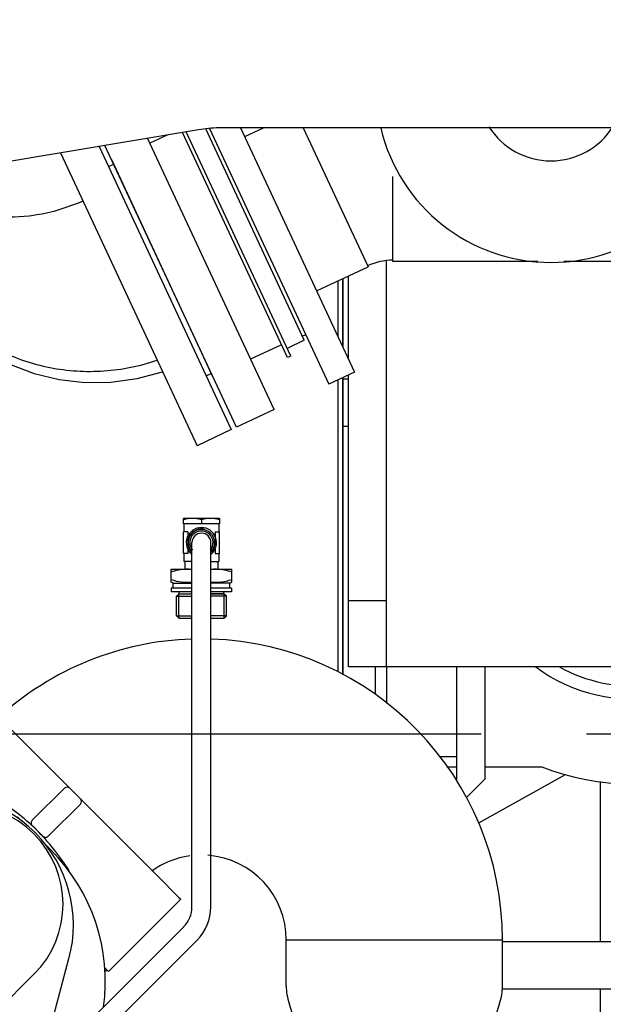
# Model space of a CAD drawing. Header units: millimetres. Extents: x 0 to 1189, y 0 to 841.
# Tile 172 of 179: x 935 to 947, y 684 to 705. Entities that reach past the tile are written whole.
import ezdxf
from ezdxf.enums import TextEntityAlignment as Align

# ---------------------------------------------------------------- set-up
doc = ezdxf.new("R2010")
doc.units = ezdxf.units.MM
doc.header["$LTSCALE"] = 65.395
doc.linetypes.add('CENTER', pattern=[0.6, 0.375, -0.075, 0.075, -0.075])
doc.layers.get('0').update_dxf_attribs({"linetype": 'CONTINUOUS'})
for name, color, linetype in [('1007_885011_97_PBL676', 7, 'CONTINUOUS'), ('25007_040000_TLKGS_KS_V_ABL574', 7, 'CONTINUOUS'), ('25007_041000_TLKGS_KS_V_ABL575', 7, 'CONTINUOUS'), ('25007_060000_IMO-2_SKL_PBL501', 7, 'CONTINUOUS'), ('25007_060000_IMO-2_SKL_PBL502', 7, 'CONTINUOUS'), ('25007_060000_IMO-2_SKL_PBL504', 7, 'CONTINUOUS'), ('25007_060000_IMO-2_SKL_PBL505', 7, 'CONTINUOUS'), ('25007_060000_IMO-2_SKL_PBL506', 7, 'CONTINUOUS'), ('25007_060000_IMO-2_SKL_PBL510', 7, 'CONTINUOUS'), ('25007_060000_IMO-2_SKL_PBL517', 7, 'CONTINUOUS'), ('25007_060000_IMO-2_SKL_PBL525', 7, 'CONTINUOUS'), ('25007_060000_IMO-2_SKL_PBL527', 7, 'CONTINUOUS'), ('25007_060000_IMO-2_SKL_PBL530', 7, 'CONTINUOUS'), ('25007_060000_IMO-2_SKL_PBL532', 7, 'CONTINUOUS'), ('25007_060000_IMO-2_SKL_PBL534', 7, 'CONTINUOUS'), ('25007_060000_IMO-2_SKL_PBL536', 7, 'CONTINUOUS'), ('25007_060000_IMO-2_SKL_PBL538', 7, 'CONTINUOUS'), ('25007_060000_IMO-2_SKL_PBL540', 7, 'CONTINUOUS'), ('25007_060000_TLKGS_KGS_V_ABL465', 7, 'CONTINUOUS'), ('25007_061000_TLKGS_KGS_V_ABL466', 7, 'CONTINUOUS'), ('25007_153200_271333_ABL395', 7, 'CONTINUOUS'), ('25007_153200_33_ABL608', 7, 'CONTINUOUS'), ('25007_153200_33_T1_PBL677', 7, 'CONTINUOUS'), ('25007_153200_33_T2_PBL617', 7, 'CONTINUOUS'), ('25007_153200_93_ABL477', 7, 'CONTINUOUS'), ('25007_153700_00_12_AC_ABL626', 7, 'CONTINUOUS'), ('25007_153700_00_12_AC_ABL628', 7, 'CONTINUOUS'), ('25007_153700_00_12_T1_AC_PBL627', 7, 'CONTINUOUS'), ('25007_153700_00_12_T1_AC_PBL629', 7, 'CONTINUOUS'), ('25067_000000_IMO-2_SKL_PBL508', 7, 'CONTINUOUS'), ('25067_000000_IMO-2_SKL_PBL511', 7, 'CONTINUOUS'), ('25067_000000_IMO-2_SKL_PBL514', 7, 'CONTINUOUS'), ('25067_000000_IMO-2_SKL_PBL515', 7, 'CONTINUOUS'), ('25067_000000_IMO-2_SKL_PBL516', 7, 'CONTINUOUS'), ('25067_000000_IMO-2_SKL_PBL520', 7, 'CONTINUOUS'), ('25067_000000_IMO-2_SKL_PBL523', 7, 'CONTINUOUS'), ('25067_030000_TLKGS_V_ABL451', 7, 'CONTINUOUS'), ('25067_100000_TLKGS_V_ABL485', 7, 'CONTINUOUS'), ('25067_153000_20_T1_PBL611', 7, 'CONTINUOUS'), ('25067_700000_TLKGS_V_ABL521', 7, 'CONTINUOUS'), ('25067_800000_TLKGS_V_ABL518', 7, 'CONTINUOUS'), ('6M25C_GENSET_SCHUTZHAUBE_ABL471', 7, 'CONTINUOUS'), ('BOGEN-S-2D-180-114_3X3_6_PBL578', 7, 'CONTINUOUS'), ('BOGEN-S-2D-45-88_9X3_2_PBL2389', 7, 'CONTINUOUS'), ('D7603-A27X32-CU_PBL599', 7, 'CONTINUOUS'), ('E1514-IBC_DN65PN40X2_PBL656', 7, 'CONTINUOUS'), ('E1514-IBC_DN65PN40X2_PBL682', 7, 'CONTINUOUS'), ('GESTRA_RK41_PN6_DN80_PBL675', 7, 'CONTINUOUS'), ('GWR-3_4-1_4_PBL596', 7, 'CONTINUOUS'), ('links_2_VBL392', 7, 'CONTINUOUS'), ('SVH10LR_PBL601', 7, 'CONTINUOUS')]:
    doc.layers.add(name, color=color, linetype=linetype)
doc.styles.get("Standard").update_dxf_attribs({"font": 'txt', "width": 0.6})
doc.dimstyles.new('DIMSTYLE_4', dxfattribs={"dimtxt": 3.5, "dimasz": 3.5, "dimexe": 1.8, "dimexo": 0, "dimgap": 0.875, "dimtad": 1, "dimlfac": 25, "dimdsep": 46, "dimtxsty": 'STANDARD', "dimblk": '_FILLED', "dimblk1": '_FILLED', "dimblk2": '_FILLED', "dimcen": 0.09, "dimadec": 0, "dimazin": 0, "dimtp": 1.2, "dimtm": 1.2, "dimtfac": 1, "dimtofl": 0, "dimtmove": 0, "dimatfit": 3, "dimldrblk": '_FILLED', "dimfxl": 1, "dimtolj": 1, "dimarcsym": 0})

# ---------------------------------------------------------------- blocks, each defined once
blk = doc.blocks.new('_FILLED')
at = {"color": 0, "linetype": 'BYBLOCK'}
blk.add_solid([(0, 0), (-1, 0.1671), (-1, -0.1671)], dxfattribs=at)
blk = doc.blocks.new('*D13')
at = {"color": 2, "linetype": 'CONTINUOUS'}
for p, q in [((946.753, 690), (982.84, 690)), ((981.04, 690), (981.04, 664.8)), ((981.04, 639.6), (981.04, 664.8)), ((958, 639.6), (982.84, 639.6))]:
    blk.add_line(p, q, dxfattribs=at)
at = {"color": 2, "linetype": 'CONTINUOUS', "xscale": 3.5, "yscale": 3.5, "zscale": 3.5}
for p, rotation in [((981.04, 690), 90), ((981.04, 639.6), 270)]:
    blk.add_blockref('_FILLED', p, dxfattribs=dict(at, rotation=rotation))
at = {"color": 2, "linetype": 'CONTINUOUS', "width": 0.636905}
blk.add_text('1260', height=3.5, rotation=90, dxfattribs=at).set_placement((980.165, 664.8), align=Align.CENTER)
blk = doc.blocks.new('25067_000000_IMO-2_SKL_PBL516', base_point=(920, 701.08))
at = {"layer": '25067_000000_IMO-2_SKL_PBL516', "color": 40, "linetype": 'CONTINUOUS'}
for p, q in [((941.6, 698.181), (941.6, 699.629)), ((941.6, 691.248), (941.6, 697.532))]:
    blk.add_line(p, q, dxfattribs=at)
blk = doc.blocks.new('6M25C_GENSET_KPL_GRUNDRAHMEN_ABL393', base_point=(919.249, 685.08))
at = {"layer": '25067_000000_IMO-2_SKL_PBL516'}
blk.add_blockref('25067_000000_IMO-2_SKL_PBL516', (920, 701.08), dxfattribs=at)
blk = doc.blocks.new('D2616-2-K-114_3-3_6-76_1-2_9_PBL565', base_point=(942.688, 683.64))
at = {"layer": 'D2616-2-K-114_3-3_6-76_1-2_9_PBL565', "color": 7, "linetype": 'CONTINUOUS'}
for p, q in [((940.402, 684.669), (940.402, 685.64)), ((940.474, 685.64), (944.974, 685.64)), ((944.974, 684.669), (944.974, 685.64)), ((941.108, 682.308), (940.461, 684.298)), ((944.269, 682.308), (944.916, 684.298)), ((941.166, 681.64), (941.166, 681.937)), ((944.21, 681.64), (944.21, 681.937)), ((941.166, 681.64), (944.21, 681.64))]:
    blk.add_line(p, q, dxfattribs=at)
for centre, start, end in [((941.602, 684.669), 180, 198), ((943.774, 684.669), 342, 360), ((939.966, 681.937), 0, 18), ((945.41, 681.937), 162, 180)]:
    blk.add_arc(centre, 1.2, start, end, dxfattribs=at)
blk = doc.blocks.new('BOGEN-S-2D-180-114_3X3_6_PBL578', base_point=(939.65, 688.821))
at = {"layer": 'BOGEN-S-2D-180-114_3X3_6_PBL578', "color": 7, "linetype": 'CONTINUOUS'}
blk.add_line((940.402, 685.64), (944.974, 685.64), dxfattribs=at)
for radius, start, end in [(6.366, 91.8032, 132.2919), (6.366, 359.9982, 88.1991), (1.794, 97.9127, 125.7341), (1.794, 359.9936, 85.5588)]:
    blk.add_arc((938.608, 685.64), radius, start, end, dxfattribs=at)
blk = doc.blocks.new('25007_153200_93_ABL477', base_point=(938.418, 681.76))
at = {"layer": 'BOGEN-S-2D-180-114_3X3_6_PBL578'}
blk.add_blockref('BOGEN-S-2D-180-114_3X3_6_PBL578', (939.65, 688.821), dxfattribs=at)
at = {"layer": 'D2616-2-K-114_3-3_6-76_1-2_9_PBL565'}
blk.add_blockref('D2616-2-K-114_3-3_6-76_1-2_9_PBL565', (942.688, 683.64), dxfattribs=at)
blk = doc.blocks.new('25007_060000_IMO-2_SKL_PBL506', base_point=(920, 701.08))
at = {"layer": '25007_060000_IMO-2_SKL_PBL506', "color": 40, "linetype": 'CONTINUOUS'}
for p, q in [((941.6, 698.181), (941.6, 699.629)), ((941.6, 691.248), (941.6, 697.532))]:
    blk.add_line(p, q, dxfattribs=at)
blk = doc.blocks.new('GWR-3_4-1_4_PBL596', base_point=(938.608, 692.962))
at = {"layer": 'GWR-3_4-1_4_PBL596', "color": 7, "linetype": 'CONTINUOUS'}
for p, q in [((937.968, 693.482), (938.408, 693.482)), ((937.968, 693.205), (937.968, 693.482)), ((938.808, 693.482), (939.248, 693.482)), ((939.248, 693.205), (939.248, 693.482)), ((938.008, 693.182), (937.968, 693.205)), ((938.008, 693.182), (938.408, 693.182)), ((938.008, 693.082), (938.008, 693.182)), ((939.208, 693.182), (938.808, 693.182)), ((939.208, 693.182), (939.248, 693.205)), ((939.208, 693.082), (939.208, 693.182)), ((938.08, 692.907), (938.134, 692.962)), ((938.08, 692.907), (938.408, 692.907)), ((938.08, 692.497), (938.08, 692.907)), ((938.13, 692.958), (938.408, 692.958)), ((938.134, 692.962), (938.134, 693.002)), ((938.134, 692.962), (938.408, 692.962)), ((939.082, 692.962), (938.808, 692.962)), ((938.808, 692.958), (939.086, 692.958)), ((939.137, 692.907), (938.808, 692.907)), ((939.082, 692.962), (939.082, 693.002)), ((939.137, 692.907), (939.082, 692.962)), ((939.137, 692.497), (939.137, 692.907)), ((938.08, 692.497), (938.408, 692.497)), ((938.134, 692.442), (938.08, 692.497)), ((939.137, 692.497), (938.808, 692.497)), ((939.082, 692.442), (939.137, 692.497)), ((938.13, 692.446), (938.408, 692.446)), ((938.134, 692.442), (938.408, 692.442)), ((938.808, 692.446), (939.086, 692.446)), ((938.808, 692.442), (939.082, 692.442))]:
    blk.add_line(p, q, dxfattribs=at)
at = {"layer": 'GWR-3_4-1_4_PBL596', "color": 2, "linetype": 'CONTINUOUS'}
for p, q in [((938.13, 692.446), (938.13, 692.958)), ((939.086, 692.446), (939.086, 692.958))]:
    blk.add_line(p, q, dxfattribs=at)
at = {"layer": 'GWR-3_4-1_4_PBL596', "color": 7, "linetype": 'CONTINUOUS'}
for centre, start, end in [((938.287, 692.621), 81.9073, 89.9285), ((938.929, 692.621), 90.0715, 98.0927)]:
    blk.add_arc(centre, 0.86, start, end, dxfattribs=at)
for points in [[(937.968, 693.425), (938.071, 693.459), (938.18, 693.482), (938.288, 693.482)], [(938.928, 693.482), (939.037, 693.482), (939.146, 693.459), (939.248, 693.425)]]:
    blk.add_open_spline(points, degree=3, dxfattribs=at)
for points, knots in [([(937.968, 693.262), (938.039, 693.238), (938.185, 693.201), (938.335, 693.203), (938.409, 693.213)], [0, 0, 0, 0, 0.501823, 1, 1, 1, 1]), ([(938.808, 693.213), (938.881, 693.203), (939.032, 693.201), (939.178, 693.238), (939.248, 693.262)], [0, 0, 0, 0, 0.498177, 1, 1, 1, 1])]:
    blk.add_open_spline(points, degree=3, knots=knots, dxfattribs=at)
blk = doc.blocks.new('D7603-A27X32-CU_PBL599', base_point=(938.608, 693.042))
at = {"layer": 'D7603-A27X32-CU_PBL599', "color": 7, "linetype": 'CONTINUOUS'}
for p, q in [((938.408, 693.082), (937.97, 693.082)), ((937.97, 693.082), (937.97, 693.002)), ((938.408, 693.002), (937.97, 693.002)), ((939.246, 693.082), (938.808, 693.082)), ((939.246, 693.002), (938.808, 693.002)), ((939.246, 693.082), (939.246, 693.002))]:
    blk.add_line(p, q, dxfattribs=at)
blk = doc.blocks.new('SVH10LR_PBL601', base_point=(938.608, 694.022))
at = {"layer": 'SVH10LR_PBL601', "color": 7, "linetype": 'CONTINUOUS'}
for p, q in [((938.238, 694.562), (938.228, 694.556)), ((938.228, 694.442), (938.228, 694.556)), ((938.238, 694.562), (938.978, 694.562)), ((938.978, 694.562), (938.988, 694.556)), ((938.988, 694.556), (938.988, 694.442)), ((938.988, 694.442), (938.228, 694.442)), ((938.238, 694.442), (938.238, 694.27)), ((938.608, 694.522), (938.608, 694.442)), ((938.978, 694.442), (938.978, 694.27)), ((938.317, 694.27), (938.228, 694.27)), ((938.228, 693.814), (938.228, 694.27)), ((938.317, 694.27), (938.317, 694.174)), ((938.9, 694.27), (938.988, 694.27)), ((938.9, 694.27), (938.9, 694.174)), ((938.988, 693.814), (938.988, 694.27)), ((938.317, 693.814), (938.228, 693.814)), ((938.238, 693.814), (938.238, 693.642)), ((938.317, 693.91), (938.317, 693.814)), ((938.9, 693.91), (938.9, 693.814)), ((938.9, 693.814), (938.988, 693.814)), ((938.978, 693.814), (938.978, 693.642)), ((938.408, 693.642), (938.238, 693.642)), ((938.258, 693.642), (938.258, 693.482)), ((938.808, 693.642), (938.978, 693.642)), ((938.958, 693.642), (938.958, 693.482))]:
    blk.add_line(p, q, dxfattribs=at)
for radius, start, end in [(0.32, 310.2452, 229.7548), (0.28, 317.5472, 222.4528), (0.246, 320.7224, 219.2776)]:
    blk.add_arc((938.608, 694.042), radius, start, end, dxfattribs=at)
at = {"layer": 'SVH10LR_PBL601', "color": 2, "linetype": 'CONTINUOUS'}
for start, end in [(75, 226.3867), (313.6133, 15)]:
    blk.add_arc((938.608, 694.042), 0.29, start, end, dxfattribs=at)
at = {"layer": 'SVH10LR_PBL601', "color": 7, "linetype": 'CONTINUOUS'}
for points in [[(938.608, 694.522), (938.547, 694.542), (938.418, 694.57), (938.289, 694.542), (938.228, 694.522)], [(938.988, 694.522), (938.927, 694.542), (938.798, 694.57), (938.669, 694.542), (938.608, 694.522)]]:
    blk.add_open_spline(points, degree=3, knots=[0, 0, 0, 0, 0.5, 1, 1, 1, 1], dxfattribs=at)
blk = doc.blocks.new('25007_153200_33_T2_PBL617', base_point=(949.167, 700.888))
at = {"layer": '25007_153200_33_T2_PBL617', "color": 7, "linetype": 'CONTINUOUS'}
for p, q in [((942.657, 699.988), (942.657, 701.788)), ((945.724, 699.988), (942.657, 699.988)), ((955.677, 699.988), (946.27, 699.988))]:
    blk.add_line(p, q, dxfattribs=at)
blk = doc.blocks.new('1007_885011_97_PBL676', base_point=(940.315, 700.107))
at = {"layer": '1007_885011_97_PBL676', "color": 7, "linetype": 'CONTINUOUS'}
for p, q in [((938.782, 702.804), (941.304, 697.395)), ((939.437, 702.818), (941.848, 697.648)), ((941.848, 697.648), (941.304, 697.395))]:
    blk.add_line(p, q, dxfattribs=at)
blk = doc.blocks.new('25007_153200_33_T1_PBL677', base_point=(940.828, 701.094))
at = {"layer": '25007_153200_33_T1_PBL677', "color": 7, "linetype": 'CONTINUOUS'}
for p, q in [((939.524, 702.633), (939.922, 702.818)), ((940.761, 702.818), (942.133, 699.877)), ((941.045, 699.37), (942.133, 699.877))]:
    blk.add_line(p, q, dxfattribs=at)
blk = doc.blocks.new('BOGEN-S-2D-45-88_9X3_2_PBL2389', base_point=(942.39, 699.956))
at = {"layer": 'BOGEN-S-2D-45-88_9X3_2_PBL2389', "color": 7, "linetype": 'CONTINUOUS'}
blk.add_arc((942.657, 698.754), 1.262, 90, 115.0001, dxfattribs=at)
blk = doc.blocks.new('25007_153200_33_ABL608', base_point=(952.043, 704.947))
at = {"layer": '1007_885011_97_PBL676'}
blk.add_blockref('1007_885011_97_PBL676', (940.315, 700.107), dxfattribs=at)
at = {"layer": '25007_153200_33_T1_PBL677'}
blk.add_blockref('25007_153200_33_T1_PBL677', (940.828, 701.094), dxfattribs=at)
at = {"layer": '25007_153200_33_T2_PBL617'}
blk.add_blockref('25007_153200_33_T2_PBL617', (949.167, 700.888), dxfattribs=at)
at = {"layer": 'BOGEN-S-2D-45-88_9X3_2_PBL2389'}
blk.add_blockref('BOGEN-S-2D-45-88_9X3_2_PBL2389', (942.39, 699.956), dxfattribs=at)
blk = doc.blocks.new('25067_153000_20_T1_PBL611', base_point=(933.66, 685.684))
at = {"layer": '25067_153000_20_T1_PBL611', "color": 7, "linetype": 'CONTINUOUS'}
for p, q in [((938.408, 686.34), (938.408, 694.042)), ((938.808, 686.34), (938.808, 694.042)), ((929.925, 677.609), (938.233, 685.916)), ((930.208, 677.326), (938.516, 685.633)), ((928.794, 677.891), (929.077, 677.609)), ((928.511, 677.609), (928.794, 677.326))]:
    blk.add_line(p, q, dxfattribs=at)
for centre, radius, start, end in [((938.608, 694.042), 0.2, 0, 180), ((937.808, 686.34), 0.6, 315, 360), ((937.808, 686.34), 1, 315, 360), ((929.501, 678.033), 0.6, 225, 315), ((929.501, 678.033), 1, 225, 315)]:
    blk.add_arc(centre, radius, start, end, dxfattribs=at)
blk = doc.blocks.new('25007_153700_00_12_T1_AC_PBL627', base_point=(936.601, 686.911))
at = {"layer": '25007_153700_00_12_T1_AC_PBL627', "color": 7, "linetype": 'CONTINUOUS'}
for p, q in [((935.711, 688.849), (935.031, 688.169)), ((935.824, 688.849), (937.686, 686.987)), ((935.032, 688.055), (935.117, 687.972)), ((937.686, 686.987), (938.125, 686.547)), ((938.171, 686.501), (936.644, 684.974)), ((938.125, 686.547), (938.171, 686.501)), ((936.553, 685.065), (936.644, 684.974))]:
    blk.add_line(p, q, dxfattribs=at)
for centre, radius, start, end in [((935.767, 688.792), 0.08, 45, 135), ((935.087, 688.112), 0.08, 135, 226.3643), ((931.609, 684.465), 4.96, 32.1182, 45)]:
    blk.add_arc(centre, radius, start, end, dxfattribs=at)
blk = doc.blocks.new('25007_153700_00_12_AC_ABL626', base_point=(936.601, 686.911))
at = {"layer": '25007_153700_00_12_T1_AC_PBL627'}
blk.add_blockref('25007_153700_00_12_T1_AC_PBL627', (936.601, 686.911), dxfattribs=at)
blk = doc.blocks.new('25007_153700_00_12_T1_AC_PBL629', base_point=(934.11, 689.403))
at = {"layer": '25007_153700_00_12_T1_AC_PBL629', "color": 7, "linetype": 'CONTINUOUS'}
for p, q in [((933.7, 690.973), (932.172, 689.446)), ((933.7, 690.973), (933.746, 690.927)), ((933.746, 690.927), (934.185, 690.488)), ((934.185, 690.488), (936.047, 688.625)), ((932.172, 689.446), (932.218, 689.4)), ((936.047, 688.512), (935.367, 687.832)), ((935.17, 687.918), (935.253, 687.834))]:
    blk.add_line(p, q, dxfattribs=at)
for centre, radius, start, end in [((931.663, 684.411), 4.96, 45, 57.761), ((935.991, 688.569), 0.08, 315, 45), ((935.311, 687.889), 0.08, 223.6357, 315)]:
    blk.add_arc(centre, radius, start, end, dxfattribs=at)
blk = doc.blocks.new('25007_153700_00_12_AC_ABL628', base_point=(934.11, 689.403))
at = {"layer": '25007_153700_00_12_T1_AC_PBL629'}
blk.add_blockref('25007_153700_00_12_T1_AC_PBL629', (934.11, 689.403), dxfattribs=at)
blk = doc.blocks.new('E1514-IBC_DN65PN40X2_PBL656', base_point=(937.783, 699.835))
at = {"layer": 'E1514-IBC_DN65PN40X2_PBL656', "color": 7, "linetype": 'CONTINUOUS'}
blk.add_line((938.857, 697.533), (936.71, 702.137), dxfattribs=at)
blk = doc.blocks.new('GESTRA_RK41_PN6_DN80_PBL675', base_point=(939.15, 700.359))
at = {"layer": 'GESTRA_RK41_PN6_DN80_PBL675', "color": 7, "linetype": 'CONTINUOUS'}
for p, q in [((940.425, 697.956), (938.205, 702.717)), ((940.498, 697.989), (938.287, 702.731)), ((940.784, 698.322), (938.698, 702.795)), ((937.886, 702.664), (937.516, 702.491)), ((940.784, 698.322), (940.421, 698.152)), ((940.298, 698.227), (939.646, 697.923)), ((940.498, 697.989), (940.425, 697.956))]:
    blk.add_line(p, q, dxfattribs=at)
blk = doc.blocks.new('E1514-IBC_DN65PN40X2_PBL682', base_point=(940.778, 698.429))
at = {"layer": 'E1514-IBC_DN65PN40X2_PBL682', "color": 7, "linetype": 'CONTINUOUS'}
blk.add_line((940.742, 698.412), (940.814, 698.446), dxfattribs=at)
blk = doc.blocks.new('25007_153200_271333_ABL395', base_point=(925.57, 692.94))
at = {"layer": '25007_060000_IMO-2_SKL_PBL506'}
blk.add_blockref('25007_060000_IMO-2_SKL_PBL506', (920, 701.08), dxfattribs=at)
at = {"layer": '25007_153200_33_ABL608'}
blk.add_blockref('25007_153200_33_ABL608', (952.043, 704.947), dxfattribs=at)
at = {"layer": '25007_153200_93_ABL477'}
blk.add_blockref('25007_153200_93_ABL477', (938.418, 681.76), dxfattribs=at)
at = {"layer": '25007_153700_00_12_AC_ABL626'}
blk.add_blockref('25007_153700_00_12_AC_ABL626', (936.601, 686.911), dxfattribs=at)
at = {"layer": '25007_153700_00_12_AC_ABL628'}
blk.add_blockref('25007_153700_00_12_AC_ABL628', (934.11, 689.403), dxfattribs=at)
at = {"layer": '25067_153000_20_T1_PBL611'}
blk.add_blockref('25067_153000_20_T1_PBL611', (933.66, 685.684), dxfattribs=at)
at = {"layer": 'D7603-A27X32-CU_PBL599'}
blk.add_blockref('D7603-A27X32-CU_PBL599', (938.608, 693.042), dxfattribs=at)
at = {"layer": 'E1514-IBC_DN65PN40X2_PBL656'}
blk.add_blockref('E1514-IBC_DN65PN40X2_PBL656', (937.783, 699.835), dxfattribs=at)
at = {"layer": 'E1514-IBC_DN65PN40X2_PBL682'}
blk.add_blockref('E1514-IBC_DN65PN40X2_PBL682', (940.778, 698.429), dxfattribs=at)
at = {"layer": 'GESTRA_RK41_PN6_DN80_PBL675'}
blk.add_blockref('GESTRA_RK41_PN6_DN80_PBL675', (939.15, 700.359), dxfattribs=at)
at = {"layer": 'GWR-3_4-1_4_PBL596'}
blk.add_blockref('GWR-3_4-1_4_PBL596', (938.608, 692.962), dxfattribs=at)
at = {"layer": 'SVH10LR_PBL601'}
blk.add_blockref('SVH10LR_PBL601', (938.608, 694.022), dxfattribs=at)
blk = doc.blocks.new('25067_000000_IMO-2_SKL_PBL515', base_point=(920, 701.08))
at = {"layer": '25067_000000_IMO-2_SKL_PBL515', "color": 40, "linetype": 'CONTINUOUS'}
for p, q in [((941.6, 698.181), (941.6, 699.629)), ((941.6, 691.248), (941.6, 697.532))]:
    blk.add_line(p, q, dxfattribs=at)
blk = doc.blocks.new('25067_171000_21_SIMPLE1_A_ABL486', base_point=(920, 711.59))
at = {"layer": '25067_000000_IMO-2_SKL_PBL515'}
blk.add_blockref('25067_000000_IMO-2_SKL_PBL515', (920, 701.08), dxfattribs=at)
blk = doc.blocks.new('25067_000000_IMO-2_SKL_PBL508', base_point=(920, 701.08))
at = {"layer": '25067_000000_IMO-2_SKL_PBL508', "color": 40, "linetype": 'CONTINUOUS'}
for p, q in [((941.6, 698.181), (941.6, 699.629)), ((941.6, 691.248), (941.6, 697.532))]:
    blk.add_line(p, q, dxfattribs=at)
blk = doc.blocks.new('25067_111200_24_SIMPLE1_T5_X_PBL592', base_point=(943.1, 693.072))
at = {"layer": '25067_111200_24_SIMPLE1_T5_X_PBL592', "color": 7, "linetype": 'CONTINUOUS'}
for p, q in [((941.72, 697.5), (941.6, 697.5)), ((941.72, 696.5), (941.6, 696.5)), ((942.28, 691.416), (942.28, 690.833)), ((942.52, 691.416), (942.52, 690.643)), ((944, 691.416), (944, 689.02)), ((944.6, 691.416), (944.6, 689.04)), ((943.64, 689.52), (944, 689.52)), ((944.6, 689.04), (944.204, 688.644))]:
    blk.add_line(p, q, dxfattribs=at)
blk = doc.blocks.new('25067_111200_24_SIMPLE1_X_ABL507', base_point=(919.346, 701.08))
at = {"layer": '25067_000000_IMO-2_SKL_PBL508'}
blk.add_blockref('25067_000000_IMO-2_SKL_PBL508', (920, 701.08), dxfattribs=at)
at = {"layer": '25067_111200_24_SIMPLE1_T5_X_PBL592'}
blk.add_blockref('25067_111200_24_SIMPLE1_T5_X_PBL592', (943.1, 693.072), dxfattribs=at)
blk = doc.blocks.new('25067_000000_IMO-2_SKL_PBL514', base_point=(920, 701.08))
at = {"layer": '25067_000000_IMO-2_SKL_PBL514', "color": 40, "linetype": 'CONTINUOUS'}
for p, q in [((941.6, 698.181), (941.6, 699.629)), ((941.6, 691.248), (941.6, 697.532))]:
    blk.add_line(p, q, dxfattribs=at)
blk = doc.blocks.new('25067_111000_21_SIMPLE1_T1_A_PBL541', base_point=(920, 701.08))
at = {"layer": '25067_111000_21_SIMPLE1_T1_A_PBL541', "color": 7, "linetype": 'CONTINUOUS'}
for p, q in [((941.6, 699.629), (941.6, 698.181)), ((941.6, 697.532), (941.6, 691.248))]:
    blk.add_line(p, q, dxfattribs=at)
blk = doc.blocks.new('25067_111000_21_SIMPLE1_A_ABL513', base_point=(920, 701.08))
at = {"layer": '25067_000000_IMO-2_SKL_PBL514'}
blk.add_blockref('25067_000000_IMO-2_SKL_PBL514', (920, 701.08), dxfattribs=at)
at = {"layer": '25067_111000_21_SIMPLE1_T1_A_PBL541'}
blk.add_blockref('25067_111000_21_SIMPLE1_T1_A_PBL541', (920, 701.08), dxfattribs=at)
blk = doc.blocks.new('25067_100000_TLKGS_V_ABL485', base_point=(919.346, 711.59))
at = {"layer": '25067_111000_21_SIMPLE1_A_ABL513'}
blk.add_blockref('25067_111000_21_SIMPLE1_A_ABL513', (920, 701.08), dxfattribs=at)
at = {"layer": '25067_111200_24_SIMPLE1_X_ABL507'}
blk.add_blockref('25067_111200_24_SIMPLE1_X_ABL507', (919.346, 701.08), dxfattribs=at)
at = {"layer": '25067_171000_21_SIMPLE1_A_ABL486'}
blk.add_blockref('25067_171000_21_SIMPLE1_A_ABL486', (920, 711.59), dxfattribs=at)
blk = doc.blocks.new('25067_000000_IMO-2_SKL_PBL520', base_point=(920, 701.08))
at = {"layer": '25067_000000_IMO-2_SKL_PBL520', "color": 40, "linetype": 'CONTINUOUS'}
for p, q in [((941.6, 698.181), (941.6, 699.629)), ((941.6, 691.248), (941.6, 697.532))]:
    blk.add_line(p, q, dxfattribs=at)
blk = doc.blocks.new('25067_832000_02_SIMPLE1_B_ABL519', base_point=(920, 701.08))
at = {"layer": '25067_000000_IMO-2_SKL_PBL520'}
blk.add_blockref('25067_000000_IMO-2_SKL_PBL520', (920, 701.08), dxfattribs=at)
blk = doc.blocks.new('25067_800000_TLKGS_V_ABL518', base_point=(920, 701.08))
at = {"layer": '25067_832000_02_SIMPLE1_B_ABL519'}
blk.add_blockref('25067_832000_02_SIMPLE1_B_ABL519', (920, 701.08), dxfattribs=at)
blk = doc.blocks.new('25067_000000_IMO-2_SKL_PBL523', base_point=(920, 701.08))
at = {"layer": '25067_000000_IMO-2_SKL_PBL523', "color": 40, "linetype": 'CONTINUOUS'}
for p, q in [((941.6, 698.181), (941.6, 699.629)), ((941.6, 691.248), (941.6, 697.532))]:
    blk.add_line(p, q, dxfattribs=at)
blk = doc.blocks.new('25067_727000_27_SIMPLE1_A_ABL522', base_point=(932.5202, 729.393))
at = {"layer": '25067_000000_IMO-2_SKL_PBL523'}
blk.add_blockref('25067_000000_IMO-2_SKL_PBL523', (920, 701.08), dxfattribs=at)
blk = doc.blocks.new('25067_700000_TLKGS_V_ABL521', base_point=(932.52, 729.393))
at = {"layer": '25067_727000_27_SIMPLE1_A_ABL522'}
blk.add_blockref('25067_727000_27_SIMPLE1_A_ABL522', (932.52, 729.393), dxfattribs=at)
blk = doc.blocks.new('25067_030000_TLKGS_V_ABL451', base_point=(931.866, 729.393))
at = {"layer": '25067_100000_TLKGS_V_ABL485'}
blk.add_blockref('25067_100000_TLKGS_V_ABL485', (919.346, 711.59), dxfattribs=at)
at = {"layer": '25067_700000_TLKGS_V_ABL521'}
blk.add_blockref('25067_700000_TLKGS_V_ABL521', (932.52, 729.393), dxfattribs=at)
at = {"layer": '25067_800000_TLKGS_V_ABL518'}
blk.add_blockref('25067_800000_TLKGS_V_ABL518', (920, 701.08), dxfattribs=at)
blk = doc.blocks.new('25007_634500_05_SIMPLE1_T1_A_PBL468', base_point=(919.8, 689.179))
at = {"layer": '25007_634500_05_SIMPLE1_T1_A_PBL468', "color": 7, "linetype": 'CONTINUOUS'}
for p, q in [((941.5, 698.395), (941.5, 699.582)), ((941.5, 691.307), (941.5, 697.486))]:
    blk.add_line(p, q, dxfattribs=at)
blk = doc.blocks.new('25007_060000_IMO-2_SKL_PBL502', base_point=(920, 701.08))
at = {"layer": '25007_060000_IMO-2_SKL_PBL502', "color": 40, "linetype": 'CONTINUOUS'}
for p, q in [((941.6, 698.181), (941.6, 699.629)), ((941.6, 691.248), (941.6, 697.532))]:
    blk.add_line(p, q, dxfattribs=at)
blk = doc.blocks.new('25007_634500_05_SIMPLE1_A_ABL467', base_point=(920, 699.33))
at = {"layer": '25007_060000_IMO-2_SKL_PBL502'}
blk.add_blockref('25007_060000_IMO-2_SKL_PBL502', (920, 701.08), dxfattribs=at)
at = {"layer": '25007_634500_05_SIMPLE1_T1_A_PBL468'}
blk.add_blockref('25007_634500_05_SIMPLE1_T1_A_PBL468', (919.8, 689.179), dxfattribs=at)
blk = doc.blocks.new('25007_641000_05_SIMPLE1_T2_E_PBL488', base_point=(929.994, 682.942))
at = {"layer": '25007_641000_05_SIMPLE1_T2_E_PBL488', "color": 7, "linetype": 'CONTINUOUS'}
for p, q in [((934.813, 688.151), (934.72, 688.244)), ((935.428, 687.537), (935.336, 687.629)), ((935.423, 683.809), (935.807, 685.243)), ((936.607, 685.011), (936.57, 684.973)), ((935.067, 684.912), (930.697, 680.542))]:
    blk.add_line(p, q, dxfattribs=at)
for centre, radius, start, end in [((933.141, 685.956), 2.76, 345.0099, 105.0099), ((933.581, 686.397), 2.1, 315.0099, 135.0099), ((932.656, 684.764), 3.92, 351.964, 45.0099)]:
    blk.add_arc(centre, radius, start, end, dxfattribs=at)
blk = doc.blocks.new('25007_060000_IMO-2_SKL_PBL505', base_point=(920, 701.08))
at = {"layer": '25007_060000_IMO-2_SKL_PBL505', "color": 40, "linetype": 'CONTINUOUS'}
for p, q in [((941.6, 698.181), (941.6, 699.629)), ((941.6, 691.248), (941.6, 697.532))]:
    blk.add_line(p, q, dxfattribs=at)
blk = doc.blocks.new('25007_641000_05_SIMPLE1_E_ABL473', base_point=(920, 701.08))
at = {"layer": '25007_060000_IMO-2_SKL_PBL505'}
blk.add_blockref('25007_060000_IMO-2_SKL_PBL505', (920, 701.08), dxfattribs=at)
at = {"layer": '25007_641000_05_SIMPLE1_T2_E_PBL488'}
blk.add_blockref('25007_641000_05_SIMPLE1_T2_E_PBL488', (929.994, 682.942), dxfattribs=at)
blk = doc.blocks.new('25007_060000_IMO-2_SKL_PBL517', base_point=(920, 701.08))
at = {"layer": '25007_060000_IMO-2_SKL_PBL517', "color": 40, "linetype": 'CONTINUOUS'}
for p, q in [((941.6, 698.181), (941.6, 699.629)), ((941.6, 691.248), (941.6, 697.532))]:
    blk.add_line(p, q, dxfattribs=at)
blk = doc.blocks.new('25007_766000_04_SIMPLE1_X_ABL482', base_point=(914.717, 701.08))
at = {"layer": '25007_060000_IMO-2_SKL_PBL517'}
blk.add_blockref('25007_060000_IMO-2_SKL_PBL517', (920, 701.08), dxfattribs=at)
blk = doc.blocks.new('25007_060000_IMO-2_SKL_PBL501', base_point=(920, 701.08))
at = {"layer": '25007_060000_IMO-2_SKL_PBL501', "color": 40, "linetype": 'CONTINUOUS'}
for p, q in [((941.6, 698.181), (941.6, 699.629)), ((941.6, 691.248), (941.6, 697.532))]:
    blk.add_line(p, q, dxfattribs=at)
blk = doc.blocks.new('25007_765000_05_SIMPLE1_T1_X_PBL573', base_point=(950.72, 699.706))
at = {"layer": '25007_765000_05_SIMPLE1_T1_X_PBL573', "color": 7, "linetype": 'CONTINUOUS'}
for p, q in [((942.52, 691.416), (942.52, 700.001)), ((941.72, 697.923), (941.72, 699.685)), ((941.72, 691.416), (941.72, 697.588)), ((942.52, 692.808), (941.72, 692.808)), ((947.742, 691.416), (941.72, 691.416)), ((951.6, 685.596), (944.974, 685.596)), ((949.015, 684.596), (944.971, 684.596))]:
    blk.add_line(p, q, dxfattribs=at)
blk = doc.blocks.new('25007_765000_05_SIMPLE1_X_ABL500', base_point=(926.86, 701.08))
at = {"layer": '25007_060000_IMO-2_SKL_PBL501'}
blk.add_blockref('25007_060000_IMO-2_SKL_PBL501', (920, 701.08), dxfattribs=at)
at = {"layer": '25007_765000_05_SIMPLE1_T1_X_PBL573'}
blk.add_blockref('25007_765000_05_SIMPLE1_T1_X_PBL573', (950.72, 699.706), dxfattribs=at)
blk = doc.blocks.new('25007_060000_IMO-2_SKL_PBL504', base_point=(920, 701.08))
at = {"layer": '25007_060000_IMO-2_SKL_PBL504', "color": 40, "linetype": 'CONTINUOUS'}
for p, q in [((941.6, 698.181), (941.6, 699.629)), ((941.6, 691.248), (941.6, 697.532))]:
    blk.add_line(p, q, dxfattribs=at)
blk = doc.blocks.new('25007_644000_02_SIMPLE1_C_ABL503', base_point=(920, 701.08))
at = {"layer": '25007_060000_IMO-2_SKL_PBL504'}
blk.add_blockref('25007_060000_IMO-2_SKL_PBL504', (920, 701.08), dxfattribs=at)
blk = doc.blocks.new('25007_060000_IMO-2_SKL_PBL510', base_point=(920, 701.08))
at = {"layer": '25007_060000_IMO-2_SKL_PBL510', "color": 40, "linetype": 'CONTINUOUS'}
for p, q in [((941.6, 698.181), (941.6, 699.629)), ((941.6, 691.248), (941.6, 697.532))]:
    blk.add_line(p, q, dxfattribs=at)
blk = doc.blocks.new('25007_644000_01_SIMPLE1_T1_C_PBL635', base_point=(932.114, 696.319))
at = {"layer": '25007_644000_01_SIMPLE1_T1_C_PBL635', "color": 7, "linetype": 'CONTINUOUS'}
for p, q in [((935.627, 702.286), (938.515, 696.093)), ((936.446, 702.423), (939.24, 696.432)), ((936.645, 701.996), (936.752, 702.046)), ((938.707, 697.573), (938.814, 697.623)), ((939.24, 696.432), (938.515, 696.093))]:
    blk.add_line(p, q, dxfattribs=at)
for points in [[(936.102, 701.266), (936.019, 701.232), (935.878, 701.177), (935.742, 701.128), (935.611, 701.086), (935.484, 701.049), (935.361, 701.019), (935.243, 700.993), (935.128, 700.973), (935.017, 700.956), (934.963, 700.95), (934.858, 700.94), (934.755, 700.933), (934.657, 700.929), (934.562, 700.928), (934.472, 700.93), (934.386, 700.934), (934.308, 700.939), (934.237, 700.945), (934.183, 700.951)], [(934.044, 698.107), (934.112, 698.063), (934.573, 697.813), (935.07, 697.62), (935.596, 697.491), (936.141, 697.429), (936.695, 697.436), (937.249, 697.513), (937.785, 697.658)]]:
    blk.add_lwpolyline(points, dxfattribs=at)
blk.add_open_spline([(933.377, 698.765), (933.657, 698.507), (934.295, 698.068), (935.393, 697.697), (936.55, 697.625), (937.309, 697.778), (937.672, 697.901)], degree=3, knots=[0, 0, 0, 0, 0.249373, 0.499292, 0.749553, 1, 1, 1, 1], dxfattribs=at)
blk = doc.blocks.new('25007_644000_01_SIMPLE1_C_ABL509', base_point=(920, 701.08))
at = {"layer": '25007_060000_IMO-2_SKL_PBL510'}
blk.add_blockref('25007_060000_IMO-2_SKL_PBL510', (920, 701.08), dxfattribs=at)
at = {"layer": '25007_644000_01_SIMPLE1_T1_C_PBL635'}
blk.add_blockref('25007_644000_01_SIMPLE1_T1_C_PBL635', (932.114, 696.319), dxfattribs=at)
blk = doc.blocks.new('25007_060000_IMO-2_SKL_PBL525', base_point=(920, 701.08))
at = {"layer": '25007_060000_IMO-2_SKL_PBL525', "color": 40, "linetype": 'CONTINUOUS'}
for p, q in [((941.6, 698.181), (941.6, 699.629)), ((941.6, 691.248), (941.6, 697.532))]:
    blk.add_line(p, q, dxfattribs=at)
blk = doc.blocks.new('25007_836000_01_SIMPLE1_T1_C_PBL657', base_point=(938.356, 699.538))
at = {"layer": '25007_836000_01_SIMPLE1_T1_C_PBL657', "color": 7, "linetype": 'CONTINUOUS'}
for p, q in [((940.144, 696.855), (937.468, 702.594)), ((939.347, 696.483), (936.568, 702.443)), ((940.144, 696.855), (939.347, 696.483))]:
    blk.add_line(p, q, dxfattribs=at)
blk = doc.blocks.new('25007_836000_01_SIMPLE1_T2_C_PBL2388', base_point=(946, 705.092))
at = {"layer": '25007_836000_01_SIMPLE1_T2_C_PBL2388', "color": 7, "linetype": 'CONTINUOUS'}
for radius, start, end in [(3.7, 48.1593, 131.8407), (3.7, 193.3249, 346.6751), (1.55, 212.3043, 327.6957)]:
    blk.add_arc((946, 703.668), radius, start, end, dxfattribs=at)
blk = doc.blocks.new('25007_836000_01_SIMPLE1_C_ABL524', base_point=(921.85, 701.08))
at = {"layer": '25007_060000_IMO-2_SKL_PBL525'}
blk.add_blockref('25007_060000_IMO-2_SKL_PBL525', (920, 701.08), dxfattribs=at)
at = {"layer": '25007_836000_01_SIMPLE1_T1_C_PBL657'}
blk.add_blockref('25007_836000_01_SIMPLE1_T1_C_PBL657', (938.356, 699.538), dxfattribs=at)
at = {"layer": '25007_836000_01_SIMPLE1_T2_C_PBL2388'}
blk.add_blockref('25007_836000_01_SIMPLE1_T2_C_PBL2388', (946, 705.092), dxfattribs=at)
blk = doc.blocks.new('25007_060000_IMO-2_SKL_PBL527', base_point=(920, 701.08))
at = {"layer": '25007_060000_IMO-2_SKL_PBL527', "color": 40, "linetype": 'CONTINUOUS'}
for p, q in [((941.6, 698.181), (941.6, 699.629)), ((941.6, 691.248), (941.6, 697.532))]:
    blk.add_line(p, q, dxfattribs=at)
blk = doc.blocks.new('25007_884500_27_SIMPLE1_X_ABL526', base_point=(926.3, 701.08))
at = {"layer": '25007_060000_IMO-2_SKL_PBL527'}
blk.add_blockref('25007_060000_IMO-2_SKL_PBL527', (920, 701.08), dxfattribs=at)
blk = doc.blocks.new('25007_060000_IMO-2_SKL_PBL534', base_point=(920, 701.08))
at = {"layer": '25007_060000_IMO-2_SKL_PBL534', "color": 40, "linetype": 'CONTINUOUS'}
for p, q in [((941.6, 698.181), (941.6, 699.629)), ((941.6, 691.248), (941.6, 697.532))]:
    blk.add_line(p, q, dxfattribs=at)
blk = doc.blocks.new('25007_452000_10_SIMPLE1_A_ABL533', base_point=(918.78, 713.382))
at = {"layer": '25007_060000_IMO-2_SKL_PBL534'}
blk.add_blockref('25007_060000_IMO-2_SKL_PBL534', (920, 701.08), dxfattribs=at)
blk = doc.blocks.new('25007_061000_TLKGS_KGS_V_ABL466', base_point=(921.577, 711.632))
at = {"layer": '25007_452000_10_SIMPLE1_A_ABL533'}
blk.add_blockref('25007_452000_10_SIMPLE1_A_ABL533', (918.78, 713.382), dxfattribs=at)
at = {"layer": '25007_634500_05_SIMPLE1_A_ABL467'}
blk.add_blockref('25007_634500_05_SIMPLE1_A_ABL467', (920, 699.33), dxfattribs=at)
at = {"layer": '25007_641000_05_SIMPLE1_E_ABL473'}
blk.add_blockref('25007_641000_05_SIMPLE1_E_ABL473', (920, 701.08), dxfattribs=at)
at = {"layer": '25007_644000_01_SIMPLE1_C_ABL509'}
blk.add_blockref('25007_644000_01_SIMPLE1_C_ABL509', (920, 701.08), dxfattribs=at)
at = {"layer": '25007_644000_02_SIMPLE1_C_ABL503'}
blk.add_blockref('25007_644000_02_SIMPLE1_C_ABL503', (920, 701.08), dxfattribs=at)
at = {"layer": '25007_765000_05_SIMPLE1_X_ABL500'}
blk.add_blockref('25007_765000_05_SIMPLE1_X_ABL500', (926.86, 701.08), dxfattribs=at)
at = {"layer": '25007_766000_04_SIMPLE1_X_ABL482'}
blk.add_blockref('25007_766000_04_SIMPLE1_X_ABL482', (914.717, 701.08), dxfattribs=at)
at = {"layer": '25007_836000_01_SIMPLE1_C_ABL524'}
blk.add_blockref('25007_836000_01_SIMPLE1_C_ABL524', (921.85, 701.08), dxfattribs=at)
at = {"layer": '25007_884500_27_SIMPLE1_X_ABL526'}
blk.add_blockref('25007_884500_27_SIMPLE1_X_ABL526', (926.3, 701.08), dxfattribs=at)
blk = doc.blocks.new('25007_060000_IMO-2_SKL_PBL530', base_point=(920, 701.08))
at = {"layer": '25007_060000_IMO-2_SKL_PBL530', "color": 40, "linetype": 'CONTINUOUS'}
for p, q in [((941.6, 698.181), (941.6, 699.629)), ((941.6, 691.248), (941.6, 697.532))]:
    blk.add_line(p, q, dxfattribs=at)
blk = doc.blocks.new('25007_116500_03_SIMPLE1_A_ABL529', base_point=(920, 701.08))
at = {"layer": '25007_060000_IMO-2_SKL_PBL530'}
blk.add_blockref('25007_060000_IMO-2_SKL_PBL530', (920, 701.08), dxfattribs=at)
blk = doc.blocks.new('25007_060000_IMO-2_SKL_PBL532', base_point=(920, 701.08))
at = {"layer": '25007_060000_IMO-2_SKL_PBL532', "color": 40, "linetype": 'CONTINUOUS'}
for p, q in [((941.6, 698.181), (941.6, 699.629)), ((941.6, 691.248), (941.6, 697.532))]:
    blk.add_line(p, q, dxfattribs=at)
blk = doc.blocks.new('25007_724700_04_SIMPLE1_A_ABL531', base_point=(922.93, 715.422))
at = {"layer": '25007_060000_IMO-2_SKL_PBL532'}
blk.add_blockref('25007_060000_IMO-2_SKL_PBL532', (920, 701.08), dxfattribs=at)
blk = doc.blocks.new('25007_060000_IMO-2_SKL_PBL536', base_point=(920, 701.08))
at = {"layer": '25007_060000_IMO-2_SKL_PBL536', "color": 40, "linetype": 'CONTINUOUS'}
for p, q in [((941.6, 698.181), (941.6, 699.629)), ((941.6, 691.248), (941.6, 697.532))]:
    blk.add_line(p, q, dxfattribs=at)
blk = doc.blocks.new('25007_728000_05_SIMPLE1_F_ABL535', base_point=(924.98, 704.6))
at = {"layer": '25007_060000_IMO-2_SKL_PBL536'}
blk.add_blockref('25007_060000_IMO-2_SKL_PBL536', (920, 701.08), dxfattribs=at)
blk = doc.blocks.new('25007_060000_IMO-2_SKL_PBL538', base_point=(920, 701.08))
at = {"layer": '25007_060000_IMO-2_SKL_PBL538', "color": 40, "linetype": 'CONTINUOUS'}
for p, q in [((941.6, 698.181), (941.6, 699.629)), ((941.6, 691.248), (941.6, 697.532))]:
    blk.add_line(p, q, dxfattribs=at)
blk = doc.blocks.new('25007_831800_06_SIMPLE1_X_T1_PBL616', base_point=(935.968, 703.145))
at = {"layer": '25007_831800_06_SIMPLE1_X_T1_PBL616', "color": 7, "linetype": 'CONTINUOUS'}
for p, q in [((938.546, 702.774), (921.212, 699.872)), ((955.42, 702.818), (939.132, 702.818))]:
    blk.add_line(p, q, dxfattribs=at)
blk.add_open_spline([(939.132, 702.818), (939.079, 702.818), (938.883, 702.815), (938.687, 702.798), (938.546, 702.774)], degree=3, knots=[0, 0, 0, 0, 0.272096, 1, 1, 1, 1], dxfattribs=at)
blk = doc.blocks.new('25007_831800_06_SIMPLE1_X_ABL603', base_point=(935.91, 702.498))
at = {"layer": '25007_831800_06_SIMPLE1_X_T1_PBL616'}
blk.add_blockref('25007_831800_06_SIMPLE1_X_T1_PBL616', (935.968, 703.145), dxfattribs=at)
blk = doc.blocks.new('25007_833200_01_SIMPLE1_X_ABL537', base_point=(930.93, 701.08))
at = {"layer": '25007_060000_IMO-2_SKL_PBL538'}
blk.add_blockref('25007_060000_IMO-2_SKL_PBL538', (920, 701.08), dxfattribs=at)
at = {"layer": '25007_831800_06_SIMPLE1_X_ABL603'}
blk.add_blockref('25007_831800_06_SIMPLE1_X_ABL603', (935.91, 702.498), dxfattribs=at)
blk = doc.blocks.new('25007_060000_IMO-2_SKL_PBL540', base_point=(920, 701.08))
at = {"layer": '25007_060000_IMO-2_SKL_PBL540', "color": 40, "linetype": 'CONTINUOUS'}
for p, q in [((941.6, 698.181), (941.6, 699.629)), ((941.6, 691.248), (941.6, 697.532))]:
    blk.add_line(p, q, dxfattribs=at)
blk = doc.blocks.new('25007_833000_15_SIMPLE1_D_ABL539', base_point=(928.68, 704.17))
at = {"layer": '25007_060000_IMO-2_SKL_PBL540'}
blk.add_blockref('25007_060000_IMO-2_SKL_PBL540', (920, 701.08), dxfattribs=at)
blk = doc.blocks.new('25007_062000_TLKGS_KGS_TL_V_ABL528', base_point=(931.23, 725.916))
at = {"layer": '25007_116500_03_SIMPLE1_A_ABL529'}
blk.add_blockref('25007_116500_03_SIMPLE1_A_ABL529', (920, 701.08), dxfattribs=at)
at = {"layer": '25007_724700_04_SIMPLE1_A_ABL531'}
blk.add_blockref('25007_724700_04_SIMPLE1_A_ABL531', (922.93, 715.422), dxfattribs=at)
at = {"layer": '25007_728000_05_SIMPLE1_F_ABL535'}
blk.add_blockref('25007_728000_05_SIMPLE1_F_ABL535', (924.98, 704.6), dxfattribs=at)
at = {"layer": '25007_833000_15_SIMPLE1_D_ABL539'}
blk.add_blockref('25007_833000_15_SIMPLE1_D_ABL539', (928.68, 704.17), dxfattribs=at)
at = {"layer": '25007_833200_01_SIMPLE1_X_ABL537'}
blk.add_blockref('25007_833200_01_SIMPLE1_X_ABL537', (930.93, 701.08), dxfattribs=at)
blk = doc.blocks.new('25007_060000_TLKGS_KGS_V_ABL465', base_point=(925.947, 724.166))
at = {"layer": '25007_061000_TLKGS_KGS_V_ABL466'}
blk.add_blockref('25007_061000_TLKGS_KGS_V_ABL466', (921.577, 711.632), dxfattribs=at)
at = {"layer": '25007_062000_TLKGS_KGS_TL_V_ABL528'}
blk.add_blockref('25007_062000_TLKGS_KGS_TL_V_ABL528', (931.23, 725.916), dxfattribs=at)
blk = doc.blocks.new('25007_733000_05_SIMPLE1_T1_A_PBL577', base_point=(949.989, 688.297))
at = {"layer": '25007_733000_05_SIMPLE1_T1_A_PBL577', "color": 7, "linetype": 'CONTINUOUS'}
for p, q in [((943.799, 689.3), (944, 689.3)), ((946.301, 689.133), (944.468, 688.111)), ((944.6, 689.3), (945.806, 689.3)), ((949.594, 689.3), (951.5, 689.3)), ((949.9, 688.3), (949.9, 689.3)), ((955.5, 688.3), (955.5, 688.696)), ((949.9, 688.3), (953.1, 688.3)), ((951.3, 687.604), (951.3, 688.3)), ((954.1, 688.3), (955.5, 688.3)), ((951.3, 687.604), (953.1, 687.604)), ((951.86, 686.604), (951.86, 687.604)), ((950.521, 686.22), (951.86, 686.604)), ((951.86, 686.604), (953.015, 686.604)), ((954.879, 686.22), (954.015, 686.468)), ((949.22, 686.22), (952.817, 686.22)), ((953.935, 686.22), (956.18, 686.22)), ((953.787, 685.18), (956.18, 685.18))]:
    blk.add_line(p, q, dxfattribs=at)
for centre, radius, start, end in [((947.7, 694.1), 3.36, 233.0629, 281.5897), ((947.7, 694.1), 3.085, 240.6558, 275.7674), ((947.7, 694.1), 5.16, 248.4711, 291.5289), ((949.22, 685.7), 0.52, 90, 191.6237), ((956.18, 685.7), 0.52, 270, 90)]:
    blk.add_arc(centre, radius, start, end, dxfattribs=at)
blk = doc.blocks.new('25007_733000_05_SIMPLE1_A_ABL576', base_point=(949.989, 688.297))
at = {"layer": '25007_733000_05_SIMPLE1_T1_A_PBL577'}
blk.add_blockref('25007_733000_05_SIMPLE1_T1_A_PBL577', (949.989, 688.297), dxfattribs=at)
blk = doc.blocks.new('25007_041000_TLKGS_KS_V_ABL575', base_point=(949.989, 688.297))
at = {"layer": '25007_733000_05_SIMPLE1_A_ABL576'}
blk.add_blockref('25007_733000_05_SIMPLE1_A_ABL576', (949.989, 688.297), dxfattribs=at)
blk = doc.blocks.new('25007_040000_TLKGS_KS_V_ABL574', base_point=(949.989, 688.297))
at = {"layer": '25007_041000_TLKGS_KS_V_ABL575'}
blk.add_blockref('25007_041000_TLKGS_KS_V_ABL575', (949.989, 688.297), dxfattribs=at)
blk = doc.blocks.new('25067_000000_TLKGS_MARKETING_ABL450', base_point=(927.237, 727.643))
at = {"layer": '25007_040000_TLKGS_KS_V_ABL574'}
blk.add_blockref('25007_040000_TLKGS_KS_V_ABL574', (949.989, 688.297), dxfattribs=at)
at = {"layer": '25007_060000_TLKGS_KGS_V_ABL465'}
blk.add_blockref('25007_060000_TLKGS_KGS_V_ABL465', (925.947, 724.166), dxfattribs=at)
at = {"layer": '25067_030000_TLKGS_V_ABL451'}
blk.add_blockref('25067_030000_TLKGS_V_ABL451', (931.866, 729.393), dxfattribs=at)
blk = doc.blocks.new('6M25C_GENSET_SCHUTZHAUBE_T1_PBL472', base_point=(918.4, 687.903))
at = {"layer": '6M25C_GENSET_SCHUTZHAUBE_T1_PBL472', "color": 7, "linetype": 'CONTINUOUS'}
for p, q in [((947.04, 688.987), (947.04, 685.596)), ((947.04, 684.596), (947.04, 674.96))]:
    blk.add_line(p, q, dxfattribs=at)
blk = doc.blocks.new('6M25C_GENSET_SCHUTZHAUBE_ABL471', base_point=(918.4, 687.903))
at = {"layer": '6M25C_GENSET_SCHUTZHAUBE_T1_PBL472'}
blk.add_blockref('6M25C_GENSET_SCHUTZHAUBE_T1_PBL472', (918.4, 687.903), dxfattribs=at)
blk = doc.blocks.new('25067_000000_IMO-2_SKL_PBL511', base_point=(920, 721.688))
at = {"layer": '25067_000000_IMO-2_SKL_PBL511', "color": 40, "linetype": 'CONTINUOUS'}
for p, q in [((941.6, 698.181), (941.6, 699.629)), ((941.6, 691.248), (941.6, 697.532))]:
    blk.add_line(p, q, dxfattribs=at)
at = {"layer": '25067_000000_IMO-2_SKL_PBL511', "color": 2, "linetype": 'CENTER'}
blk.add_line((920, 690), (946.753, 690), dxfattribs=at)
blk = doc.blocks.new('25067_000000_TRENNSTELLEN_TLKGS_PBL512', base_point=(933.18, 734.72))
at = {"layer": '25067_000000_TRENNSTELLEN_TLKGS_PBL512', "color": 40, "linetype": 'CONTINUOUS'}
for p, q in [((941.6, 698.181), (941.6, 699.629)), ((941.6, 691.248), (941.6, 697.532))]:
    blk.add_line(p, q, dxfattribs=at)
blk = doc.blocks.new('LINKS_2_VBL392', base_point=(923.65, 721.188))
at = {"layer": '25007_153200_271333_ABL395'}
blk.add_blockref('25007_153200_271333_ABL395', (925.57, 692.94), dxfattribs=at)
at = {"layer": '25067_000000_IMO-2_SKL_PBL511'}
blk.add_blockref('25067_000000_IMO-2_SKL_PBL511', (920, 721.688), dxfattribs=at)
at = {"layer": '25067_000000_TLKGS_MARKETING_ABL450'}
blk.add_blockref('25067_000000_TLKGS_MARKETING_ABL450', (927.237, 727.643), dxfattribs=at)
at = {"layer": '25067_000000_TRENNSTELLEN_TLKGS_PBL512'}
blk.add_blockref('25067_000000_TRENNSTELLEN_TLKGS_PBL512', (933.18, 734.72), dxfattribs=at)
at = {"layer": '6M25C_GENSET_KPL_GRUNDRAHMEN_ABL393'}
blk.add_blockref('6M25C_GENSET_KPL_GRUNDRAHMEN_ABL393', (919.249, 685.08), dxfattribs=at)
at = {"layer": '6M25C_GENSET_SCHUTZHAUBE_ABL471'}
blk.add_blockref('6M25C_GENSET_SCHUTZHAUBE_ABL471', (918.4, 687.903), dxfattribs=at)

msp = doc.modelspace()

# ---------------------------------------------------------------- block references
at = {"layer": 'links_2_VBL392'}
msp.add_blockref('LINKS_2_VBL392', (923.65, 721.18788), dxfattribs=at)

# ---------------------------------------------------------------- dimensions: what is measured, and where the dimension line sits
at = {"color": 2, "linetype": 'CONTINUOUS'}
dim = msp.add_linear_dim(base=(981.0404, 639.6), p1=(946.75325, 690), p2=(958, 639.6), angle=270, dimstyle='DIMSTYLE_4', dxfattribs=at)
dim.commit()
dim.dimension.update_dxf_attribs({"geometry": '*D13', "text_midpoint": (981.0404, 664.46666), "dimtype": 160})

doc.saveas('drawing.dxf')
